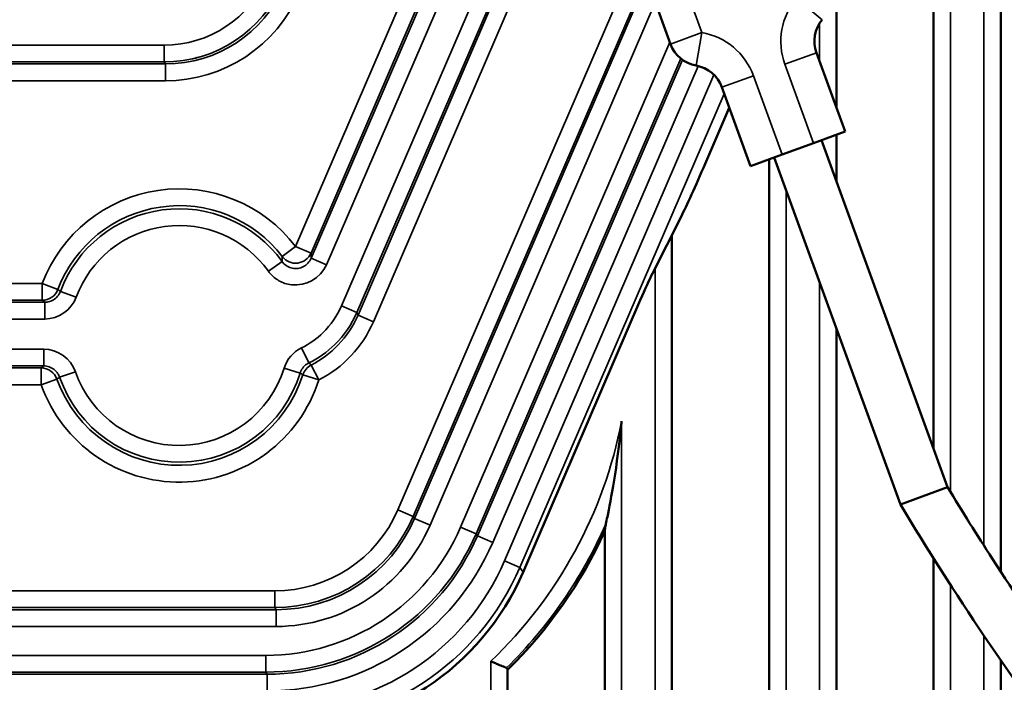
# Model space of a CAD drawing. Header units: millimetres. Extents: x 0 to 4638, y -120 to 1188.
# Tile 86 of 256: x 611 to 640, y 699 to 719. Entities that reach past the tile are written whole.
import ezdxf

# ---------------------------------------------------------------- set-up
doc = ezdxf.new("R2010")
doc.units = ezdxf.units.MM
doc.header["$LTSCALE"] = 2
doc.layers.add('Sichtbar (ISO)', color=7, linetype='Continuous', lineweight=50)
doc.layers.add('Sichtbar schmal (ISO)', color=7, linetype='Continuous', lineweight=35)

msp = doc.modelspace()

# ---------------------------------------------------------------- linework, layer by layer
at = {"layer": 'Sichtbar (ISO)'}
for p, q in [((639.8822, 702.415), (639.8822, 734.9886)), ((637.8822, 730.3526), (637.8822, 706.0781)), ((634.9822, 716.2386), (634.9822, 723.6304)), ((630.0361, 718.1325), (628.5306, 722.269)), ((634.3873, 717.873), (635.2423, 715.5238)), ((615.0296, 717.6014), (615.0296, 717.6014)), ((615.5296, 717.6466), (615.5296, 717.6454)), ((632.4233, 714.4977), (631.5682, 716.847)), ((631.7913, 716.234), (631.0714, 714.5652)), ((634.3026, 715.1818), (635.2423, 715.5238)), ((634.5376, 715.2673), (638.2998, 704.9307)), ((634.9822, 714.0458), (634.9822, 715.4291)), ((633.363, 714.8398), (634.3026, 715.1818)), ((632.4233, 714.4977), (633.363, 714.8398)), ((632.9822, 714.7012), (632.9822, 628.3726)), ((633.128, 714.7542), (636.8902, 704.4176)), ((630.3532, 712.9887), (629.4979, 711.2952)), ((630.0822, 627.6503), (630.0822, 712.4519)), ((629.1388, 710.507), (625.644, 702.406)), ((634.9822, 628.8782), (634.9822, 709.6601)), ((620.2822, 709.4559), (620.2822, 709.4575)), ((637.7237, 704.721), (636.8902, 704.4176)), ((638.2998, 704.9307), (637.7237, 704.721)), ((628.0822, 703.6196), (628.0822, 627.1613)), ((637.8822, 702.8101), (637.8822, 632.639)), ((639.8822, 634.0219), (639.8822, 699.7756)), ((625.1822, 626.4523), (625.1822, 699.4922))]:
    msp.add_line(p, q, dxfattribs=at)
for centre, radius, start, end in [((635.327, 718.215), 1, 140, 200), ((630.9758, 718.4746), 1, 200, 260), ((615.3944, 709.4519), 8.2859, 86.47563, 86.5378), ((630.6285, 716.5049), 1, 20, 80), ((615.3944, 709.4519), 13.9641, 314.50127, 335.31271)]:
    msp.add_arc(centre, radius, start, end, dxfattribs=at)
for centre, major_axis, ratio, start_param, end_param in [((631.0073, 714.5929), (0.7922, 1.8364), 0.0349208, 3.6651914, 4.712389), ((629.1709, 710.4931), (-0.3961, -0.9182), 0.0349208, 3.6651914, 4.712389), ((618.4526, 705.5152), (4.3063, -6.5477), 0.9991277, 5.7018293, 6.8645413)]:
    msp.add_ellipse(centre, major_axis=major_axis, ratio=ratio, start_param=start_param, end_param=end_param, dxfattribs=at)
for points, knots in [([(628.1123, 703.838), (628.126, 703.903), (628.1421, 703.9805), (628.259, 704.5565), (628.4473, 705.5108), (628.5802, 706.8814), (628.5812, 706.8918), (628.5822, 706.9022)], [-0.46563638, -0.46563638, -0.46563638, -0.46563638, -0.40998247, -0.40998247, 0, 0, 0.00312969, 0.00312969, 0.00312969, 0.00312969]), ([(638.2998, 704.9307), (638.7315, 704.2167), (639.1743, 703.5094), (640.985, 700.7037), (642.437, 698.6568), (648.573, 690.7235), (654.0535, 685.5009), (662.2772, 675.793), (665.803, 671.8988), (670.4419, 664.2264), (671.8057, 660.5586), (672.594, 655.3414), (672.7028, 653.8248), (672.6292, 650.9382), (672.4691, 649.5535), (671.9024, 647.1892), (671.559, 646.1823), (670.4083, 643.762), (669.4434, 642.4054), (667.831, 640.6558), (667.2902, 640.1311), (666.7282, 639.6322)], [0, 0, 0, 0, 0.2505272, 0.2505272, 1.0027206, 1.0027206, 3.262032, 3.262032, 4.8228851, 4.8228851, 5.9541515, 5.9541515, 6.4071423, 6.4071423, 6.8210318, 6.8210318, 7.136891, 7.136891, 7.6252947, 7.6252947, 7.8507807, 7.8507807, 7.8507807, 7.8507807]), ([(666.0772, 641.0283), (666.9975, 641.8761), (667.8548, 642.8065), (669.1342, 644.608), (669.6139, 645.4502), (670.5554, 647.6563), (670.8945, 649.0864), (671.2525, 652.1113), (671.2371, 653.7364), (670.8378, 657.6776), (670.2796, 660.0082), (668.4163, 664.8756), (666.9171, 667.369), (663.2232, 672.4007), (661.0129, 674.9725), (652.4041, 685.2499), (644.994, 692.1858), (638.5238, 701.7798), (637.6927, 703.0905), (636.8902, 704.4176)], [0, 0, 0, 0, 0.3754395, 0.3754395, 0.6630362, 0.6630362, 1.0953565, 1.0953565, 1.577518, 1.577518, 2.2848144, 2.2848144, 3.1426558, 3.1426558, 4.1591559, 4.1591559, 7.1681355, 7.1681355, 7.6338358, 7.6338358, 7.6338358, 7.6338358]), ([(628.1123, 703.838), (628.1082, 703.8187), (628.1045, 703.7998), (628.0911, 703.7278), (628.0831, 703.6721), (628.0822, 703.6246), (628.0821, 703.622), (628.0822, 703.6196)], [-0.045577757, -0.045577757, -0.045577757, -0.045577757, -0.038860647, -0.038860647, -0.019430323, -0.019430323, -0.018320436, -0.018320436, -0.018320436, -0.018320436]), ([(624.6822, 699.7485), (624.6832, 699.748), (624.6843, 699.7476), (624.7229, 699.7311), (624.7605, 699.7151), (624.8337, 699.684), (624.8693, 699.6689), (624.9604, 699.6303), (625.0125, 699.6084), (625.0962, 699.5732), (625.1284, 699.5597), (625.1508, 699.5504), (625.1514, 699.5501), (625.152, 699.5499)], [-0.164173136, -0.164173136, -0.164173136, -0.164173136, -0.163829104, -0.163829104, -0.151564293, -0.151564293, -0.139398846, -0.139398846, -0.118951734, -0.118951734, -0.100071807, -0.100071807, -0.099553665, -0.099553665, -0.099553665, -0.099553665]), ([(625.1822, 699.4922), (625.1821, 699.5128), (625.1772, 699.5294), (625.1666, 699.5401), (625.1626, 699.5442), (625.1577, 699.5474), (625.152, 699.5499)], [-0.013251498, -0.013251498, -0.013251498, -0.013251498, 0, 0, 0, 0.004990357, 0.004990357, 0.004990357, 0.004990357])]:
    msp.add_open_spline(points, degree=3, knots=knots, dxfattribs=at)
msp.add_open_spline([(618.6943, 701.3694), (618.694, 701.3696), (618.6937, 701.3698), (618.6935, 701.37)], degree=3, dxfattribs=at)
at = {"layer": 'Sichtbar schmal (ISO)'}
for p, q in [((639.3822, 703.1894), (639.3822, 733.8296)), ((638.3822, 731.5116), (638.3822, 704.7947)), ((618.8643, 712.1034), (625.4137, 727.2847)), ((625.7965, 726.9106), (619.3232, 711.9054)), ((619.3233, 711.7509), (625.8455, 726.8694)), ((626.2601, 726.5691), (619.7821, 711.553)), ((620.2334, 710.337), (627.0675, 726.1785)), ((627.5526, 726.0415), (620.6922, 710.139)), ((620.7241, 710.0581), (627.6139, 726.0288)), ((627.9065, 725.4456), (621.1829, 709.8602)), ((629.5565, 722.3742), (630.9758, 718.4746)), ((621.9122, 704.2603), (629.0571, 720.8223)), ((629.3062, 720.1381), (622.371, 704.0624)), ((622.4113, 704.0011), (629.3367, 720.0541)), ((629.5857, 719.3699), (622.8702, 703.8031)), ((633.7949, 719.5006), (634.5609, 718.8578)), ((634.4822, 717.6124), (634.4822, 718.7501)), ((630.9758, 718.4746), (630.0361, 718.1325)), ((630.9758, 718.4746), (630.8022, 717.4898)), ((623.7828, 703.7447), (630.0149, 718.1907)), ((583.3159, 718.1001), (614.9426, 718.1001)), ((614.9426, 718.1001), (614.9426, 717.6004)), ((633.4476, 717.531), (634.3873, 717.873)), ((614.9426, 717.6004), (583.2951, 717.6004)), ((614.9829, 717.5391), (614.9426, 717.6004)), ((624.2416, 703.5467), (630.3464, 717.6975)), ((624.2819, 703.4854), (630.3966, 717.6594)), ((583.2924, 717.5391), (614.9829, 717.5391)), ((614.9829, 717.0394), (614.9829, 717.5391)), ((630.8623, 717.4772), (624.7408, 703.2875)), ((634.3026, 715.1818), (633.4476, 717.531)), ((614.9829, 717.0394), (583.2695, 717.0394)), ((625.0929, 702.7442), (631.3348, 717.2129)), ((632.5079, 717.189), (631.5682, 716.847)), ((632.5079, 717.189), (633.363, 714.8398)), ((631.6382, 716.6546), (625.5518, 702.5462)), ((633.4822, 713.7813), (633.4822, 628.5004)), ((618.8643, 712.1034), (618.4676, 711.8002)), ((618.8643, 712.1034), (619.3232, 711.9054)), ((619.3233, 711.7509), (619.7821, 711.553)), ((618.459, 711.6558), (618.0537, 711.3643)), ((629.5822, 627.5281), (629.5822, 711.462)), ((593.4772, 711.0016), (611.3116, 711.0016)), ((611.3116, 711.0016), (611.3116, 710.5019)), ((611.3116, 711.0016), (611.7784, 710.8244)), ((634.4822, 628.7531), (634.4822, 711.0338)), ((611.8556, 710.7659), (612.3237, 710.5921)), ((593.402, 710.4406), (611.3868, 710.4406)), ((611.3116, 710.5019), (593.4772, 710.5019)), ((611.3868, 710.4406), (611.3868, 709.9409)), ((620.2334, 710.337), (620.6922, 710.139)), ((611.3868, 709.9409), (593.402, 709.9409)), ((620.7241, 710.0581), (621.1829, 709.8602)), ((619.0376, 709.0822), (619.2571, 708.6337)), ((593.4315, 709.0448), (611.3573, 709.0448)), ((611.3573, 709.0448), (611.3573, 708.5451)), ((619.7822, 708.9618), (619.7822, 708.9627)), ((611.3573, 708.5451), (593.4315, 708.5451)), ((593.5074, 708.4838), (611.2814, 708.4838)), ((611.2814, 708.4838), (611.2814, 707.9842)), ((618.5228, 708.4812), (618.9996, 708.3332)), ((619.3293, 708.5721), (619.5556, 708.1269)), ((612.3011, 708.3745), (611.8296, 708.2103)), ((619.0798, 708.2784), (619.5556, 708.1269)), ((611.2814, 707.9842), (593.5074, 707.9842)), ((611.7517, 708.152), (611.2814, 707.9842)), ((628.5822, 706.9022), (628.5822, 627.2836)), ((622.371, 704.0624), (621.9122, 704.2603)), ((622.371, 704.0624), (622.4113, 704.0011)), ((622.4113, 704.0011), (622.8702, 703.8031)), ((623.7828, 703.7447), (624.2416, 703.5467)), ((624.2416, 703.5467), (624.2819, 703.4854)), ((624.2819, 703.4854), (624.7408, 703.2875)), ((625.5518, 702.5462), (625.0929, 702.7442)), ((625.5518, 702.5462), (625.644, 702.406)), ((619.7822, 702.1549), (619.7822, 702.1549)), ((638.3822, 702.0251), (638.3822, 633.1188)), ((569.2535, 701.8462), (618.2417, 701.8462)), ((618.2417, 701.3465), (618.2417, 701.8462)), ((618.7822, 701.883), (618.7822, 701.8829)), ((569.1922, 701.2853), (618.282, 701.2853)), ((618.2417, 701.3465), (569.2535, 701.3465)), ((618.282, 701.2853), (618.2417, 701.3465)), ((618.282, 701.2853), (618.282, 700.7856)), ((618.7822, 701.3801), (618.7822, 701.3792)), ((618.282, 700.7856), (569.1922, 700.7856)), ((639.3822, 633.7913), (639.3822, 700.507)), ((569.1922, 699.9244), (617.9741, 699.9244)), ((617.9741, 699.9244), (617.9741, 699.4247)), ((624.6822, 626.3301), (624.6822, 699.7485)), ((617.9741, 699.4247), (569.1922, 699.4247)), ((618.0145, 699.3634), (617.9741, 699.4247)), ((569.2535, 699.3634), (618.0145, 699.3634)), ((618.0145, 699.3634), (618.0145, 698.8637))]:
    msp.add_line(p, q, dxfattribs=at)
for centre, radius, start, end in [((635.327, 718.215), 2, 140, 200), ((630.6285, 716.5049), 2, 20, 80), ((615.3944, 709.4519), 8.818, 86.42869, 86.42893), ((615.3944, 709.4519), 8.818, 80.11353, 80.17863), ((615.3944, 709.4519), 8.3482, 85.29134, 85.35781), ((615.3944, 709.4519), 4.367, 37.38431, 159.21473), ((615.3944, 709.4519), 3.8677, 37.38431, 159.21473), ((615.3944, 709.4519), 3.7748, 35.72118, 159.62897), ((615.3944, 709.4519), 3.2755, 35.72118, 159.62897), ((615.3944, 709.4519), 3.2755, 199.20294, 342.76144), ((615.3944, 709.4519), 3.8677, 199.63894, 342.33797), ((615.3944, 709.4519), 3.7748, 199.20294, 342.76144), ((615.3944, 709.4519), 4.367, 199.63894, 342.33797), ((615.3944, 709.4519), 13.432, 313.74632, 349.05754), ((615.3944, 709.4519), 13.9018, 314.57918, 336.18272)]:
    msp.add_arc(centre, radius, start, end, dxfattribs=at)
for centre, major_axis, ratio, start_param, end_param in [((614.9399, 721.4622), (-1.8479, 2.8097), 0.9991277, 2.5602367, 3.7229487), ((614.9399, 721.4622), (-2.1224, 3.2271), 0.9993534, 2.5602367, 3.7229487), ((614.9794, 721.4021), (-2.1234, 3.2286), 0.998902, 2.5602367, 3.7229487), ((614.9794, 721.4021), (-2.3979, 3.646), 0.9991277, 2.5602367, 3.7229487), ((126.3303, -61.2426), (491.1988, 776.3211), 0.0394599, 6.2109588, 6.2128945), ((618.8643, 712.1034), (-0.5, -0.0029), 0.9962384, 0.6484552, 2.7270848), ((319.1706, 21.4293), (299.1754, 693.491), 0.0348995, 6.2014256, 6.2037581), ((611.3116, 711.0016), (-0.3161, -0.3874), 0.9984778, 0.6850973, 1.8919193), ((-573.6011, -2049.0225), (1191.6611, 2762.2799), 0.0348995, 6.2478091, 6.2483931), ((618.3396, 710.9014), (2.2183, 2.3781), 0.9202259, 4.3346605, 5.0830773), ((619.3954, 708.2545), (0.6156, 0.7212), 0.9401608, 1.1384828, 1.9994345), ((611.2814, 707.9842), (0.3144, -0.3888), 0.9984614, 1.2340383, 2.4608371), ((619.5556, 708.1269), (0.2972, 0.4021), 0.998471, 1.1071719, 1.8985207), ((618.2384, 705.8487), (2.1999, -3.3449), 0.9991277, 5.7018293, 6.8645413), ((618.2384, 705.8487), (2.4744, -3.7623), 0.9993213, 5.7018293, 6.8645413), ((618.278, 705.7886), (2.4754, -3.7638), 0.9989341, 5.7018293, 6.8645413), ((618.278, 705.7886), (2.7499, -4.1811), 0.9991277, 5.7018293, 6.8645413), ((617.9691, 706.2583), (3.4813, -5.2933), 0.9991277, 5.7018293, 6.8645413), ((617.9691, 706.2583), (3.7558, -5.7107), 0.9992552, 5.7018293, 6.8645413), ((618.0086, 706.1982), (3.7568, -5.7122), 0.9990001, 5.7018293, 6.8645413), ((618.0086, 706.1982), (4.0313, -6.1296), 0.9991277, 5.7018293, 6.8645413), ((618.3608, 705.6549), (4.0313, -6.1296), 0.9991277, 5.7018293, 6.8645413), ((618.3608, 705.6549), (4.3058, -6.5469), 0.999239, 5.7018293, 6.8645413)]:
    msp.add_ellipse(centre, major_axis=major_axis, ratio=ratio, start_param=start_param, end_param=end_param, dxfattribs=at)
for points, knots in [([(618.459, 711.6558), (618.4674, 711.644), (618.4764, 711.6326), (618.4857, 711.6216), (618.522, 711.579), (618.5661, 711.542), (618.6145, 711.5137), (618.6627, 711.4856), (618.7164, 711.4654), (618.7712, 711.4549), (618.826, 711.4444), (618.8835, 711.4432), (618.9387, 711.4516), (618.9941, 711.4601), (619.0488, 711.4783), (619.0982, 711.5047), (619.1479, 711.5313), (619.1936, 711.5669), (619.2315, 711.6085), (619.2697, 711.6502), (619.301, 711.699), (619.3233, 711.7509)], [0, 0, 0, 0, 0.0407304, 0.0407304, 0.0407304, 0.2004412, 0.2004412, 0.2004412, 0.3594278, 0.3594278, 0.3594278, 0.5184075, 0.5184075, 0.5184075, 0.6781068, 0.6781068, 0.6781068, 0.8387683, 0.8387683, 0.8387683, 1, 1, 1, 1]), ([(619.7821, 711.553), (619.6124, 711.1597), (619.1621, 710.9146), (618.7381, 710.9638), (618.6081, 710.9789), (618.4799, 711.0196), (618.3656, 711.0839), (618.2684, 711.1386), (618.1798, 711.2117), (618.1068, 711.2966), (618.0883, 711.3182), (618.0705, 711.3409), (618.0537, 711.3643)], [0, 0, 0, 0, 0.6121372, 0.6121372, 0.6121372, 0.7998982, 0.7998982, 0.7998982, 0.9594176, 0.9594176, 0.9594176, 1, 1, 1, 1]), ([(611.3868, 710.4406), (611.4207, 710.4406), (611.4548, 710.444), (611.4881, 710.4508), (611.5429, 710.462), (611.5965, 710.4828), (611.6445, 710.5116), (611.6924, 710.5403), (611.7361, 710.5777), (611.7718, 710.6207), (611.8075, 710.6637), (611.8362, 710.7135), (611.8556, 710.7659)], [0, 0, 0, 0, 0.167117, 0.167117, 0.167117, 0.4449251, 0.4449251, 0.4449251, 0.7224672, 0.7224672, 0.7224672, 1, 1, 1, 1]), ([(619.0376, 709.0822), (619.2744, 709.1981), (619.4953, 709.354), (619.6834, 709.5374), (619.9154, 709.7637), (620.1054, 710.0402), (620.2334, 710.337)], [0.00000166, 0.00000166, 0.00000166, 0.00000166, 0.44769553, 0.44769553, 0.44769553, 1, 1, 1, 1]), ([(620.6922, 710.139), (620.5385, 709.783), (620.3104, 709.4514), (620.0329, 709.1806), (619.8064, 708.9597), (619.5413, 708.7728), (619.2571, 708.6337)], [0, 0, 0, 0, 0.552282, 0.552282, 0.552282, 1, 1, 1, 1]), ([(619.3293, 708.5721), (619.6282, 708.724), (619.905, 708.9296), (620.1368, 709.1718), (620.3818, 709.4279), (620.5837, 709.7327), (620.7241, 710.0581)], [0, 0, 0, 0, 0.4857009, 0.4857009, 0.4857009, 1, 1, 1, 1]), ([(611.8296, 708.2103), (611.8174, 708.2453), (611.8012, 708.2791), (611.7816, 708.3106), (611.752, 708.358), (611.7138, 708.401), (611.6701, 708.4359), (611.6264, 708.4709), (611.5759, 708.4987), (611.5231, 708.5172), (611.4702, 708.5357), (611.4133, 708.5452), (611.3573, 708.5451)], [0, 0, 0, 0, 0.1795531, 0.1795531, 0.1795531, 0.4526245, 0.4526245, 0.4526245, 0.7261399, 0.7261399, 0.7261399, 1, 1, 1, 1]), ([(619.2571, 708.6337), (619.2362, 708.6235), (619.2159, 708.6117), (619.1966, 708.5987), (619.1503, 708.5674), (619.1087, 708.5276), (619.0754, 708.4828), (619.0421, 708.4379), (619.0162, 708.3866), (618.9996, 708.3332)], [0, 0, 0, 0, 0.1709266, 0.1709266, 0.1709266, 0.5854663, 0.5854663, 0.5854663, 1, 1, 1, 1]), ([(668.4926, 667.4504), (668.0787, 668.1351), (667.1902, 669.4919), (665.7509, 671.4511), (664.2339, 673.3647), (662.6875, 675.2383), (661.1426, 677.1053), (659.071, 679.5893), (656.9655, 682.0538), (654.8008, 684.4708), (653.1427, 686.2496), (651.4766, 688.0087), (649.8243, 689.7679), (648.2076, 691.5507), (646.1084, 693.9756), (643.5953, 697.0937), (640.7795, 700.9864), (639.0552, 703.6813), (638.2998, 704.9307)], [-0.61757952, -0.61757952, -0.61757952, -0.61757952, -0.58758041, -0.55665512, -0.52572984, -0.49480455, -0.46387927, -0.43295398, -0.37110341, -0.34017813, -0.30925285, -0.27832756, -0.24740228, -0.21647699, -0.18555171, -0.12370114, -0.06185057, 0, 0, 0, 0])]:
    msp.add_open_spline(points, degree=3, knots=knots, dxfattribs=at)
for points in [[(611.7784, 710.8244), (611.8041, 710.8049), (611.8298, 710.7854), (611.8556, 710.7659)], [(612.3237, 710.5921), (612.1836, 710.2148), (611.7929, 709.9409), (611.3868, 709.9409)], [(611.3868, 710.4406), (611.3617, 710.461), (611.3366, 710.4815), (611.3116, 710.5019)], [(611.3573, 709.0448), (611.7665, 709.0448), (612.1654, 708.7641), (612.3011, 708.3745)], [(611.2814, 708.4838), (611.3066, 708.5043), (611.3319, 708.5247), (611.3573, 708.5451)], [(619.2571, 708.6337), (619.2813, 708.6132), (619.3053, 708.5927), (619.3293, 708.5721)], [(611.8296, 708.2103), (611.8036, 708.1909), (611.7776, 708.1714), (611.7517, 708.152)], [(619.0798, 708.2784), (619.0531, 708.2967), (619.0264, 708.315), (618.9996, 708.3332)]]:
    msp.add_open_spline(points, degree=3, dxfattribs=at)

doc.saveas('drawing.dxf')
